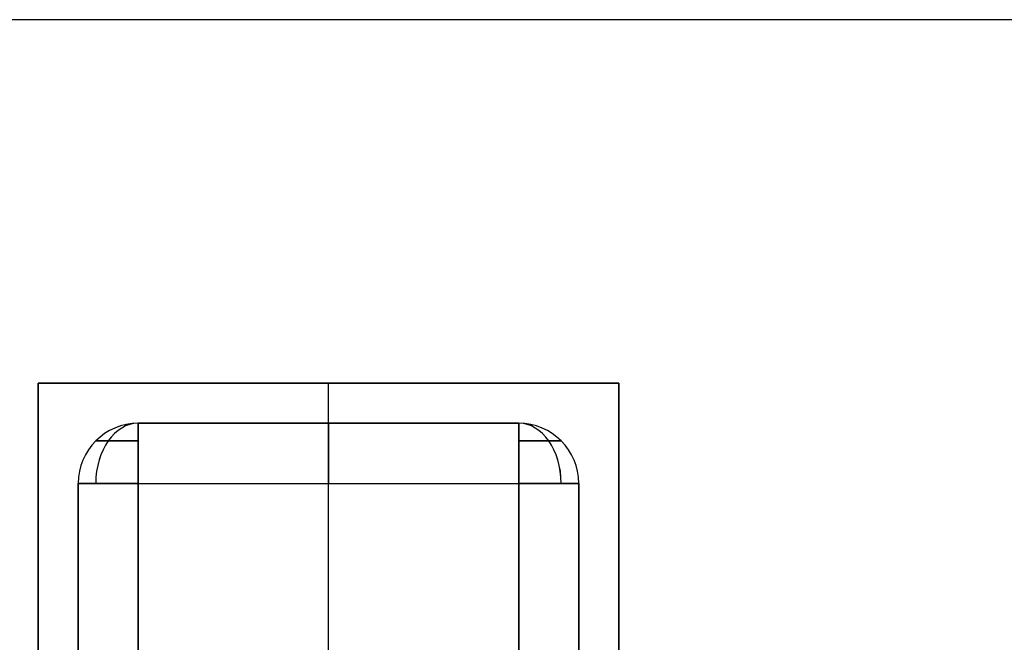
# Model space of a CAD drawing. Extents: x -64 to 57, y 4 to 161.
# Tile 89 of 256: x -48.78 to -46.32, y 80.97 to 82.52. Entities that reach past the tile are written whole.
import ezdxf

# ---------------------------------------------------------------- set-up
doc = ezdxf.new("R2010")
doc.units = 0
doc.layers.add('DEFAULT', color=7, linetype='CONTINUOUS')

msp = doc.modelspace()

# ---------------------------------------------------------------- linework, layer by layer
at = {"layer": 'DEFAULT', "color": 156}
for p, q in [((50.4455, 82.524, 35.8806), (-61.704, 82.524, 35.8806)), ((50.4455, 82.524, 37.5166), (-61.704, 82.524, 37.5166))]:
    msp.add_line(p, q, dxfattribs=at)
at = {"layer": 'DEFAULT', "color": 8}
for p, q in [((-48.7291, 81.617, 35.1806), (-47.2791, 81.617, 35.1806)), ((-48.7291, 79.417, 35.1806), (-48.7291, 81.617, 35.1806)), ((-48.7291, 81.617, 35.8806), (-48.7291, 81.617, 35.1806)), ((-47.2791, 81.617, 35.8806), (-48.7291, 81.617, 35.8806)), ((-48.7291, 81.617, 35.8806), (-48.7291, 79.417, 35.8806)), ((-48.7291, 81.617, 35.5306), (-47.2791, 81.617, 35.5306)), ((-48.7291, 79.417, 35.5306), (-48.7291, 81.617, 35.5306)), ((-48.0041, 79.417, 35.1806), (-48.0041, 81.617, 35.1806)), ((-48.0041, 81.617, 35.8806), (-48.0041, 81.617, 35.1806)), ((-48.0041, 79.417, 35.8806), (-48.0041, 81.617, 35.8806)), ((-47.2791, 81.617, 35.1806), (-47.2791, 79.417, 35.1806)), ((-47.2791, 81.617, 35.8806), (-47.2791, 81.617, 35.1806)), ((-47.2791, 79.417, 35.8806), (-47.2791, 81.617, 35.8806)), ((-47.2791, 79.417, 35.5306), (-47.2791, 81.617, 35.5306))]:
    msp.add_line(p, q, dxfattribs=at)
at = {"layer": 'DEFAULT', "color": 9}
for p, q in [((-47.5291, 81.517, 35.7306), (-48.4791, 81.517, 35.7306)), ((-48.4791, 81.517, 35.2506), (-47.5291, 81.517, 35.2506)), ((-48.4791, 81.517, 35.7306), (-48.4791, 81.517, 35.2506)), ((-47.5291, 81.517, 35.4906), (-48.4791, 81.517, 35.4906)), ((-48.0041, 81.517, 35.7306), (-48.0041, 81.517, 35.2506)), ((-47.5291, 81.517, 35.2506), (-47.5291, 81.517, 35.7306)), ((-48.6291, 81.367, 35.7306), (-48.6291, 79.667, 35.7306)), ((-48.6291, 79.667, 35.2506), (-48.6291, 81.367, 35.2506)), ((-48.6291, 81.367, 35.2506), (-48.6291, 81.367, 35.7306)), ((-48.6291, 81.367, 35.4906), (-48.6291, 79.667, 35.4906)), ((-48.4791, 79.667, 35.8806), (-48.4791, 81.367, 35.8806)), ((-48.4791, 81.367, 35.8806), (-47.5291, 81.367, 35.8806)), ((-48.4791, 81.367, 35.1006), (-48.4791, 79.667, 35.1006)), ((-48.4791, 81.367, 35.1006), (-47.5291, 81.367, 35.1006)), ((-48.0041, 79.667, 35.8806), (-48.0041, 81.367, 35.8806)), ((-48.0041, 79.667, 35.1006), (-48.0041, 81.367, 35.1006)), ((-47.5291, 81.367, 35.8806), (-47.5291, 79.667, 35.8806)), ((-47.5291, 79.667, 35.1006), (-47.5291, 81.367, 35.1006)), ((-47.3791, 79.667, 35.7306), (-47.3791, 81.367, 35.7306)), ((-47.3791, 81.367, 35.2506), (-47.3791, 79.667, 35.2506)), ((-47.3791, 81.367, 35.7306), (-47.3791, 81.367, 35.2506)), ((-47.3791, 79.667, 35.4906), (-47.3791, 81.367, 35.4906))]:
    msp.add_line(p, q, dxfattribs=at)
at = {"layer": 'DEFAULT', "color": 9, "extrusion": (4.37114e-08, -8.74227e-08, 1)}
for centre, start, end in [((-48.4791, 81.367, 35.7306), 90, 180), ((-48.4791, 81.367, 35.2506), 90, 180), ((-48.4791, 81.367, 35.4906), 90, 180), ((-47.5291, 81.367, 35.7306), 360, 90), ((-47.5291, 81.367, 35.2506), 360, 90), ((-47.5291, 81.367, 35.4906), 360, 90)]:
    msp.add_arc(centre, 0.15, start, end, dxfattribs=at)
at = {"layer": 'DEFAULT', "color": 9, "extrusion": (0.707107, -7.02494e-08, 0.707107)}
msp.add_arc((81.367, 59.5452, -9.0146), 0.15, 0, 90, dxfattribs=at)
at = {"layer": 'DEFAULT', "color": 9, "extrusion": (-0.707107, -5.3385e-08, 0.707107)}
msp.add_arc((-81.367, -9.354, 59.2058), 0.15, 180, 270, dxfattribs=at)
at = {"layer": 'DEFAULT', "color": 9, "extrusion": (1, -1.19249e-08, -4.37114e-08)}
for centre, start, end in [((81.367, 35.7306, -48.4791), 0, 90), ((81.367, 35.2506, -48.4791), 270, 0), ((81.367, 35.7306, -48.0041), 0, 90), ((81.367, 35.2506, -48.0041), 270, 0), ((81.367, 35.7306, -47.5291), 0, 90), ((81.367, 35.2506, -47.5291), 270, 0)]:
    msp.add_arc(centre, 0.15, start, end, dxfattribs=at)
at = {"layer": 'DEFAULT', "color": 9, "extrusion": (-0.707107, -5.33851e-08, 0.707107)}
msp.add_arc((-81.367, -8.3428, 58.8735), 0.15, 90, 180, dxfattribs=at)
at = {"layer": 'DEFAULT', "color": 9, "extrusion": (0.707107, -7.02495e-08, 0.707107)}
msp.add_arc((81.367, 58.5341, -8.6823), 0.15, 270, 0, dxfattribs=at)
at = {"layer": 'DEFAULT', "color": 9, "extrusion": (1.19247e-08, 1, 8.7423e-08)}
msp.add_arc((48.4791, 35.7306, 81.4731), 0.1061, 0, 90, dxfattribs=at)
at = {"layer": 'DEFAULT', "color": 9, "extrusion": (1.19244e-08, 1, 8.74223e-08)}
msp.add_arc((48.4791, 35.2506, 81.4731), 0.1061, 270, 0, dxfattribs=at)
at = {"layer": 'DEFAULT', "color": 9, "extrusion": (1.19249e-08, 1, 8.7423e-08)}
msp.add_arc((47.5291, 35.7306, 81.4731), 0.1061, 90, 180, dxfattribs=at)
at = {"layer": 'DEFAULT', "color": 9, "extrusion": (1.19248e-08, 1, 8.74228e-08)}
msp.add_arc((47.5291, 35.2506, 81.4731), 0.1061, 180, 270, dxfattribs=at)
at = {"layer": 'DEFAULT', "color": 9, "extrusion": (1.19249e-08, 1, 8.74227e-08)}
for centre, start, end in [((48.4791, 35.7306, 81.367), 0, 90), ((48.4791, 35.2506, 81.367), 270, 0), ((47.5291, 35.7306, 81.367), 90, 180), ((47.5291, 35.2506, 81.367), 180, 270)]:
    msp.add_arc(centre, 0.15, start, end, dxfattribs=at)

doc.saveas('drawing.dxf')
